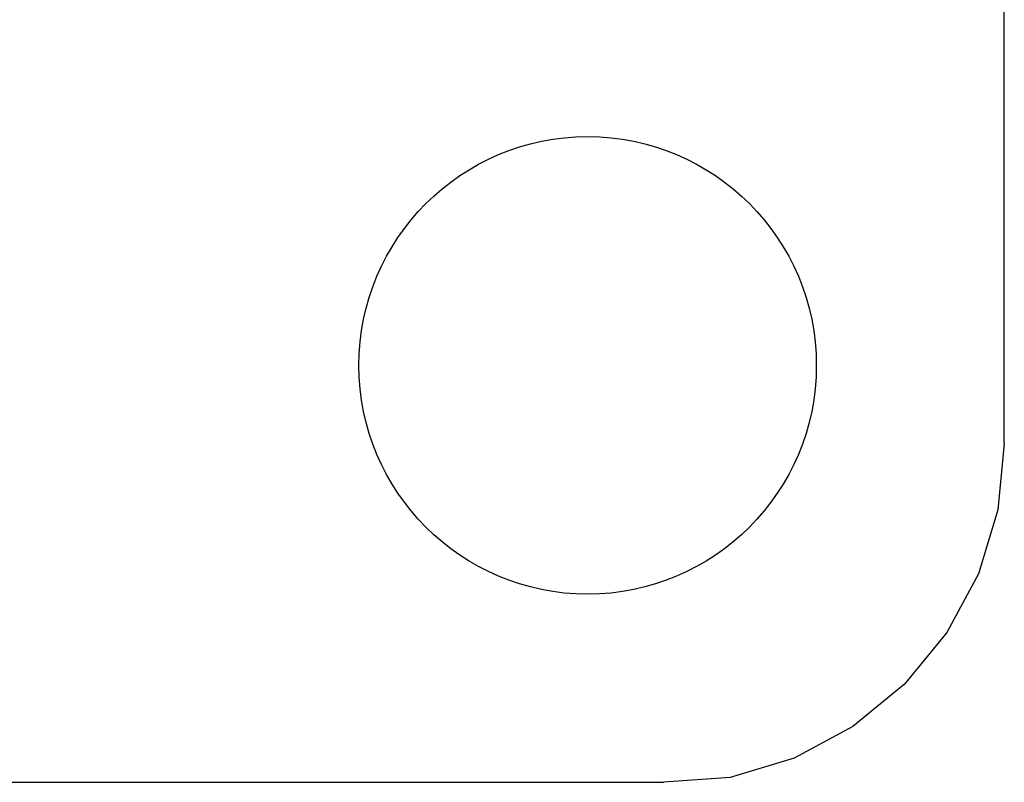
# Model space of a CAD drawing. Header units: inches. Extents: x -29 to 164, y -51 to 83.
# Tile 115 of 164: x 157.7 to 163.51, y -7.73 to -3.23. Entities that reach past the tile are written whole.
import ezdxf

# ---------------------------------------------------------------- set-up
doc = ezdxf.new("R2010")
doc.units = ezdxf.units.IN
doc.header["$LTSCALE"] = 1.21
doc.header["$MEASUREMENT"] = 0
doc.layers.get('0').update_dxf_attribs({"linetype": 'CONTINUOUS'})

msp = doc.modelspace()

# ---------------------------------------------------------------- linework, layer by layer
at = {"color": 7, "linetype": 'Continuous'}
for p, q in [((163.5143, -5.7274), (163.5143, 40.2726)), ((163.5143, -5.7274), (163.4756, -6.1194)), ((163.4756, -6.1194), (163.3612, -6.4964)), ((163.3612, -6.4964), (163.1754, -6.8438)), ((163.1754, -6.8438), (162.9254, -7.1483)), ((162.9254, -7.1483), (162.6208, -7.3982)), ((162.6208, -7.3982), (162.2733, -7.5838)), ((162.2733, -7.5838), (161.8963, -7.6981)), ((132.6042, -7.7209), (161.5042, -7.7269)), ((161.8963, -7.6981), (161.5042, -7.7269))]:
    msp.add_line(p, q, dxfattribs=at)
msp.add_circle((161.0547, -5.2672), 1.35, dxfattribs=at)

doc.saveas('drawing.dxf')
